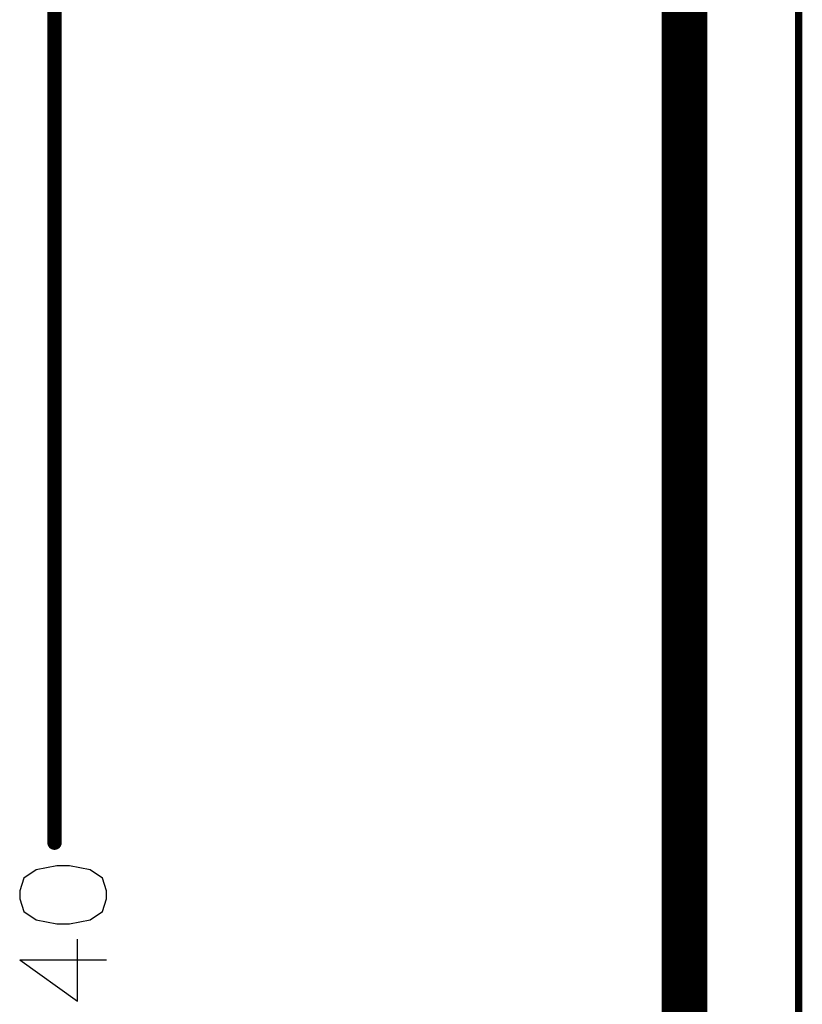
# Model space of a CAD drawing. Header units: millimetres. Extents: x 62 to 363, y 42 to 391.
# Tile 8 of 216: x 65 to 78, y 105 to 123. Entities that reach past the tile are written whole.
import ezdxf

# ---------------------------------------------------------------- set-up
doc = ezdxf.new("R2010")
doc.units = ezdxf.units.MM
doc.layers.add('Mechanical1', color=6, linetype='Continuous')
doc.layers.add('Mechanical8', color=56, linetype='Continuous')

msp = doc.modelspace()

# ---------------------------------------------------------------- linework, layer by layer
at = {"layer": 'Mechanical1', "const_width": 0.8}
msp.add_lwpolyline([(76.2, 76.2), (76.2, 358.3)], dxfattribs=at)
at = {"layer": 'Mechanical8'}
for p, q in [((65.209, 107.776), (64.846, 107.704)), ((65.426, 107.776), (65.209, 107.776)), ((65.789, 107.704), (65.426, 107.776)), ((64.846, 107.704), (64.628, 107.558)), ((66.007, 107.558), (65.789, 107.704)), ((64.628, 107.558), (64.556, 107.341)), ((66.079, 107.341), (66.007, 107.558)), ((64.556, 107.341), (64.556, 107.196)), ((66.079, 107.196), (66.079, 107.341)), ((64.556, 107.196), (64.628, 106.978)), ((66.007, 106.978), (66.079, 107.196)), ((64.628, 106.978), (64.846, 106.833)), ((65.789, 106.833), (66.007, 106.978)), ((64.846, 106.833), (65.209, 106.76)), ((65.209, 106.76), (65.426, 106.76)), ((65.426, 106.76), (65.789, 106.833)), ((65.571, 105.404), (65.571, 106.492)), ((64.556, 106.129), (65.571, 105.404)), ((64.556, 106.129), (66.079, 106.129))]:
    msp.add_line(p, q, dxfattribs=at)
for points, const_width in [([(78.2, 76.2), (78.2, 358.31)], 0.127), ([(65.165, 108.183), (65.165, 134.6)], 0.254)]:
    msp.add_lwpolyline(points, dxfattribs=dict(at, const_width=const_width))
at = {"layer": 'Mechanical8', "const_width": 0.127}
msp.add_lwpolyline([(65.102, 108.183, 1), (65.229, 108.183, 1)], format="xyb", close=True, dxfattribs=at)

doc.saveas('drawing.dxf')
